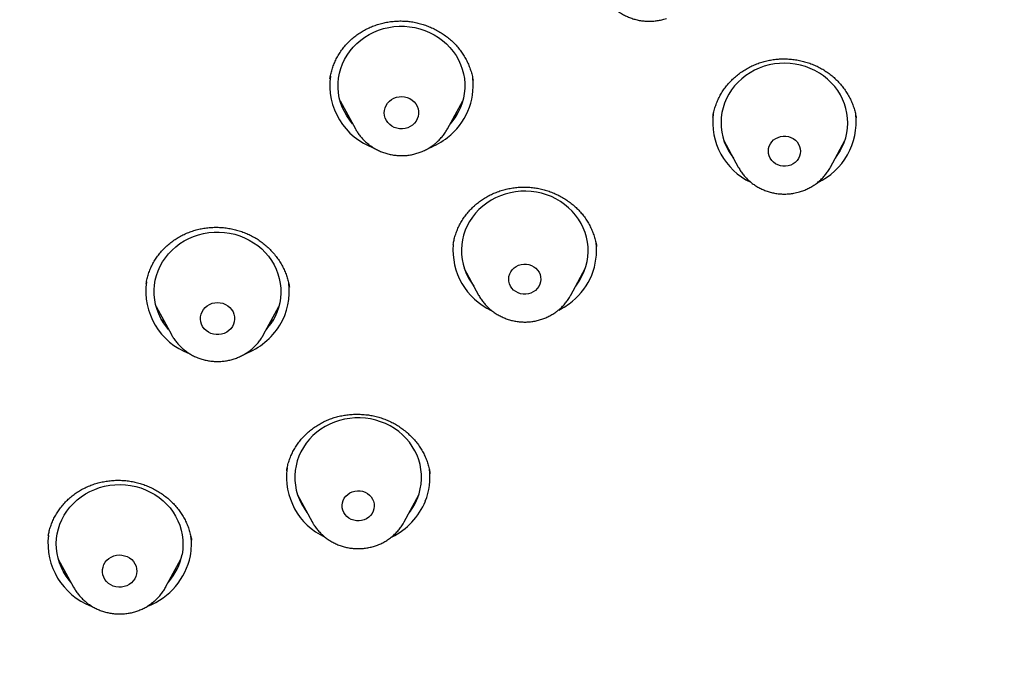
# Model space of a CAD drawing. Header units: millimetres. Extents: x 8 to 789, y 12 to 2370.
# Tile 69 of 85: x 354 to 377, y 2192 to 2208. Entities that reach past the tile are written whole.
import ezdxf

# ---------------------------------------------------------------- set-up
doc = ezdxf.new("R2010")
doc.units = ezdxf.units.MM

msp = doc.modelspace()

# ---------------------------------------------------------------- linework, layer by layer
at = {"color": 7, "linetype": 'Continuous', "lineweight": 30}
for p, q in [((361.347, 2206.38), (361.346, 2206.373)), ((364.735, 2206.328), (364.732, 2206.338)), ((361.584, 2205.854), (361.947, 2205.189)), ((364.125, 2205.189), (364.487, 2205.854)), ((361.793, 2205.47), (361.718, 2205.544)), ((370.668, 2204.915), (371.008, 2204.283)), ((373.192, 2204.283), (373.533, 2204.915)), ((370.829, 2204.616), (370.784, 2204.66)), ((371.012, 2204.276), (371.008, 2204.283)), ((364.262, 2202.453), (364.261, 2202.444)), ((364.522, 2201.884), (364.863, 2201.252)), ((367.047, 2201.252), (367.387, 2201.884)), ((364.681, 2201.591), (364.638, 2201.632)), ((360.384, 2201.437), (360.384, 2201.442)), ((360.385, 2201.44), (360.386, 2201.44)), ((364.866, 2201.247), (364.863, 2201.252)), ((357.231, 2200.979), (357.593, 2200.314)), ((359.772, 2200.314), (360.134, 2200.979)), ((359.997, 2200.658), (359.956, 2200.619)), ((360.321, 2197.095), (360.318, 2197.084)), ((363.713, 2197.027), (363.713, 2197.033)), ((360.58, 2196.517), (360.921, 2195.885)), ((363.104, 2195.885), (363.445, 2196.517)), ((360.735, 2196.229), (360.695, 2196.269)), ((363.104, 2195.885), (363.101, 2195.878)), ((354.68, 2195.547), (354.679, 2195.535)), ((358.068, 2195.45), (358.067, 2195.455)), ((354.915, 2194.999), (355.277, 2194.333)), ((357.456, 2194.333), (357.818, 2194.999)), ((357.456, 2194.333), (357.453, 2194.328))]:
    msp.add_line(p, q, dxfattribs=at)
at = {"color": 7, "linetype": 'Continuous', "lineweight": 30, "flags": 128}
for points in [[(361.88, 2205.31), (361.811, 2205.395), (361.744, 2205.493), (361.685, 2205.596), (361.636, 2205.703), (361.596, 2205.813), (361.566, 2205.926), (361.547, 2206.041), (361.537, 2206.157), (361.537, 2206.274), (361.548, 2206.39), (361.569, 2206.505), (361.6, 2206.617), (361.641, 2206.727), (361.691, 2206.834), (361.751, 2206.936), (361.819, 2207.033), (361.896, 2207.125), (361.98, 2207.21), (362.072, 2207.289), (362.17, 2207.36), (362.274, 2207.423), (362.383, 2207.478), (362.497, 2207.524), (362.614, 2207.562), (362.735, 2207.59), (362.857, 2207.608), (362.981, 2207.618), (363.105, 2207.617), (363.228, 2207.607), (363.35, 2207.587), (363.47, 2207.558), (363.588, 2207.52), (363.701, 2207.472), (363.81, 2207.417), (363.913, 2207.352), (364.011, 2207.28), (364.101, 2207.201), (364.185, 2207.115), (364.261, 2207.023), (364.328, 2206.925), (364.386, 2206.822), (364.436, 2206.715), (364.475, 2206.605), (364.505, 2206.492), (364.525, 2206.377), (364.535, 2206.261), (364.534, 2206.144), (364.523, 2206.028), (364.503, 2205.913), (364.472, 2205.801), (364.431, 2205.691), (364.38, 2205.584), (364.321, 2205.482), (364.253, 2205.385), (364.192, 2205.31)], [(373.306, 2204.495), (373.351, 2204.555), (373.415, 2204.654), (373.47, 2204.759), (373.516, 2204.867), (373.552, 2204.978), (373.578, 2205.092), (373.594, 2205.208), (373.6, 2205.324), (373.596, 2205.441), (373.581, 2205.556), (373.557, 2205.67), (373.522, 2205.782), (373.478, 2205.891), (373.424, 2205.996), (373.361, 2206.097), (373.29, 2206.192), (373.21, 2206.281), (373.123, 2206.364), (373.029, 2206.44), (372.929, 2206.508), (372.822, 2206.569), (372.711, 2206.62), (372.596, 2206.663), (372.478, 2206.697), (372.356, 2206.722), (372.234, 2206.737), (372.11, 2206.743), (371.986, 2206.739), (371.863, 2206.725), (371.741, 2206.702), (371.622, 2206.669), (371.506, 2206.628), (371.395, 2206.577), (371.288, 2206.518), (371.186, 2206.451), (371.091, 2206.376), (371.003, 2206.294), (370.922, 2206.206), (370.85, 2206.112), (370.786, 2206.012), (370.73, 2205.908), (370.685, 2205.799), (370.648, 2205.688), (370.622, 2205.574), (370.606, 2205.458), (370.6, 2205.342), (370.605, 2205.226), (370.619, 2205.11), (370.644, 2204.996), (370.678, 2204.884), (370.723, 2204.775), (370.776, 2204.67), (370.839, 2204.57), (370.894, 2204.495)], [(363.297, 2205.277), (363.244, 2205.241), (363.185, 2205.214), (363.122, 2205.196), (363.058, 2205.188), (362.992, 2205.19), (362.928, 2205.201), (362.867, 2205.222), (362.81, 2205.252), (362.758, 2205.291), (362.714, 2205.336), (362.679, 2205.387), (362.652, 2205.444), (362.636, 2205.503), (362.63, 2205.564), (362.634, 2205.626), (362.649, 2205.685), (362.674, 2205.742), (362.708, 2205.795), (362.751, 2205.841), (362.801, 2205.881), (362.857, 2205.912), (362.918, 2205.935), (362.982, 2205.948), (363.047, 2205.951), (363.112, 2205.944), (363.175, 2205.928), (363.234, 2205.903), (363.289, 2205.868), (363.336, 2205.826), (363.376, 2205.778), (363.407, 2205.724), (363.429, 2205.666), (363.44, 2205.605), (363.441, 2205.544), (363.432, 2205.483), (363.412, 2205.424), (363.382, 2205.37), (363.344, 2205.32), (363.297, 2205.277)], [(372.191, 2204.313), (372.129, 2204.303), (372.066, 2204.304), (372.005, 2204.314), (371.945, 2204.333), (371.89, 2204.362), (371.841, 2204.398), (371.799, 2204.442), (371.765, 2204.491), (371.74, 2204.546), (371.725, 2204.603), (371.72, 2204.662), (371.726, 2204.72), (371.742, 2204.777), (371.767, 2204.831), (371.802, 2204.881), (371.845, 2204.924), (371.894, 2204.96), (371.95, 2204.987), (372.009, 2205.006), (372.071, 2205.015), (372.134, 2205.015), (372.196, 2205.005), (372.255, 2204.985), (372.31, 2204.957), (372.359, 2204.921), (372.402, 2204.877), (372.436, 2204.827), (372.46, 2204.773), (372.475, 2204.716), (372.48, 2204.657), (372.475, 2204.598), (372.459, 2204.541), (372.433, 2204.487), (372.399, 2204.438), (372.356, 2204.395), (372.306, 2204.359), (372.251, 2204.331), (372.191, 2204.313)], [(367.161, 2201.464), (367.195, 2201.509), (367.26, 2201.608), (367.317, 2201.712), (367.364, 2201.819), (367.402, 2201.93), (367.43, 2202.044), (367.447, 2202.159), (367.455, 2202.276), (367.452, 2202.392), (367.439, 2202.508), (367.416, 2202.622), (367.383, 2202.735), (367.34, 2202.844), (367.288, 2202.95), (367.226, 2203.051), (367.156, 2203.147), (367.078, 2203.237), (366.992, 2203.321), (366.899, 2203.398), (366.799, 2203.468), (366.694, 2203.529), (366.584, 2203.582), (366.469, 2203.627), (366.351, 2203.662), (366.23, 2203.688), (366.107, 2203.705), (365.984, 2203.712), (365.86, 2203.709), (365.736, 2203.697), (365.615, 2203.675), (365.495, 2203.644), (365.379, 2203.604), (365.266, 2203.555), (365.159, 2203.497), (365.056, 2203.431), (364.96, 2203.357), (364.871, 2203.277), (364.789, 2203.189), (364.715, 2203.096), (364.65, 2202.997), (364.593, 2202.893), (364.546, 2202.785), (364.508, 2202.674), (364.48, 2202.561), (364.463, 2202.446), (364.455, 2202.329), (364.458, 2202.213), (364.471, 2202.097), (364.494, 2201.983), (364.527, 2201.87), (364.57, 2201.761), (364.622, 2201.655), (364.684, 2201.554), (364.749, 2201.464)], [(357.527, 2200.435), (357.474, 2200.499), (357.405, 2200.596), (357.344, 2200.698), (357.293, 2200.804), (357.251, 2200.913), (357.219, 2201.026), (357.197, 2201.14), (357.185, 2201.256), (357.183, 2201.373), (357.192, 2201.489), (357.211, 2201.604), (357.239, 2201.718), (357.278, 2201.828), (357.326, 2201.936), (357.384, 2202.039), (357.45, 2202.137), (357.525, 2202.23), (357.608, 2202.317), (357.698, 2202.397), (357.794, 2202.47), (357.897, 2202.535), (358.005, 2202.592), (358.118, 2202.64), (358.235, 2202.679), (358.355, 2202.709), (358.477, 2202.73), (358.6, 2202.741), (358.724, 2202.743), (358.848, 2202.735), (358.97, 2202.717), (359.091, 2202.69), (359.209, 2202.654), (359.323, 2202.609), (359.433, 2202.555), (359.537, 2202.492), (359.636, 2202.422), (359.729, 2202.344), (359.814, 2202.26), (359.891, 2202.169), (359.961, 2202.072), (360.021, 2201.97), (360.072, 2201.864), (360.114, 2201.755), (360.146, 2201.642), (360.169, 2201.528), (360.18, 2201.412), (360.182, 2201.295), (360.174, 2201.179), (360.155, 2201.064), (360.126, 2200.95), (360.088, 2200.84), (360.039, 2200.732), (359.982, 2200.629), (359.982, 2200.629)], [(366.207, 2201.361), (366.157, 2201.326), (366.101, 2201.299), (366.041, 2201.281), (365.979, 2201.272), (365.916, 2201.273), (365.855, 2201.284), (365.796, 2201.304), (365.741, 2201.333), (365.692, 2201.371), (365.651, 2201.415), (365.617, 2201.465), (365.593, 2201.519), (365.579, 2201.577), (365.575, 2201.635), (365.581, 2201.694), (365.598, 2201.751), (365.624, 2201.805), (365.66, 2201.853), (365.703, 2201.896), (365.753, 2201.931), (365.809, 2201.958), (365.869, 2201.976), (365.931, 2201.985), (365.994, 2201.984), (366.055, 2201.973), (366.114, 2201.953), (366.169, 2201.924), (366.218, 2201.887), (366.259, 2201.843), (366.293, 2201.793), (366.317, 2201.738), (366.331, 2201.681), (366.335, 2201.622), (366.329, 2201.563), (366.312, 2201.506), (366.286, 2201.453), (366.25, 2201.404), (366.207, 2201.361)], [(359.035, 2200.504), (358.997, 2200.453), (358.952, 2200.409), (358.9, 2200.372), (358.842, 2200.343), (358.78, 2200.324), (358.715, 2200.314), (358.65, 2200.314), (358.586, 2200.324), (358.524, 2200.343), (358.466, 2200.372), (358.413, 2200.409), (358.368, 2200.453), (358.331, 2200.504), (358.303, 2200.559), (358.285, 2200.618), (358.277, 2200.679), (358.279, 2200.74), (358.293, 2200.801), (358.316, 2200.858), (358.348, 2200.911), (358.39, 2200.959), (358.439, 2201), (358.494, 2201.032), (358.554, 2201.057), (358.618, 2201.071), (358.683, 2201.076), (358.748, 2201.071), (358.811, 2201.057), (358.872, 2201.032), (358.927, 2201), (358.976, 2200.959), (359.017, 2200.911), (359.05, 2200.858), (359.073, 2200.801), (359.086, 2200.74), (359.089, 2200.679), (359.081, 2200.618), (359.063, 2200.559), (359.035, 2200.504)], [(359.772, 2200.314), (359.743, 2200.262), (359.738, 2200.255)], [(363.415, 2196.435), (363.454, 2196.546), (363.483, 2196.659), (363.503, 2196.774), (363.512, 2196.89), (363.511, 2197.007), (363.499, 2197.123), (363.478, 2197.238), (363.446, 2197.35), (363.405, 2197.46), (363.354, 2197.566), (363.294, 2197.668), (363.225, 2197.765), (363.148, 2197.856), (363.063, 2197.941), (362.971, 2198.019), (362.872, 2198.09), (362.768, 2198.153), (362.658, 2198.207), (362.544, 2198.253), (362.427, 2198.29), (362.306, 2198.317), (362.184, 2198.336), (362.06, 2198.344), (361.936, 2198.343), (361.813, 2198.332), (361.691, 2198.312), (361.571, 2198.282), (361.454, 2198.243), (361.341, 2198.196), (361.232, 2198.139), (361.129, 2198.075), (361.032, 2198.002), (360.942, 2197.922), (360.859, 2197.836), (360.783, 2197.743), (360.717, 2197.645), (360.659, 2197.542), (360.61, 2197.435), (360.571, 2197.325), (360.542, 2197.211), (360.522, 2197.096), (360.513, 2196.98), (360.514, 2196.864), (360.526, 2196.748), (360.547, 2196.633), (360.579, 2196.52), (360.62, 2196.41), (360.671, 2196.304), (360.731, 2196.202), (360.8, 2196.105), (360.806, 2196.097)], [(355.211, 2194.455), (355.174, 2194.498), (355.103, 2194.594), (355.041, 2194.694), (354.987, 2194.8), (354.943, 2194.908), (354.909, 2195.02), (354.885, 2195.135), (354.871, 2195.25), (354.867, 2195.367), (354.873, 2195.483), (354.889, 2195.599), (354.916, 2195.712), (354.952, 2195.824), (354.998, 2195.932), (355.054, 2196.036), (355.118, 2196.136), (355.191, 2196.23), (355.272, 2196.318), (355.361, 2196.4), (355.456, 2196.474), (355.558, 2196.541), (355.665, 2196.6), (355.777, 2196.65), (355.892, 2196.691), (356.012, 2196.723), (356.133, 2196.746), (356.256, 2196.76), (356.38, 2196.763), (356.504, 2196.757), (356.627, 2196.742), (356.748, 2196.717), (356.867, 2196.683), (356.982, 2196.639), (357.092, 2196.587), (357.198, 2196.527), (357.299, 2196.458), (357.393, 2196.382), (357.479, 2196.299), (357.559, 2196.209), (357.63, 2196.114), (357.692, 2196.013), (357.746, 2195.908), (357.79, 2195.799), (357.824, 2195.687), (357.848, 2195.573), (357.862, 2195.457), (357.866, 2195.341), (357.86, 2195.225), (357.844, 2195.109)], [(362.368, 2196.135), (362.341, 2196.082), (362.305, 2196.033), (362.261, 2195.991), (362.21, 2195.956), (362.154, 2195.93), (362.094, 2195.913), (362.032, 2195.905), (361.969, 2195.907), (361.908, 2195.918), (361.849, 2195.939), (361.795, 2195.969), (361.746, 2196.007), (361.705, 2196.051), (361.673, 2196.102), (361.649, 2196.156), (361.636, 2196.214), (361.633, 2196.273), (361.64, 2196.331), (361.657, 2196.388), (361.684, 2196.441), (361.72, 2196.49), (361.764, 2196.532), (361.815, 2196.566), (361.871, 2196.593), (361.931, 2196.61), (361.993, 2196.618), (362.056, 2196.616), (362.117, 2196.605), (362.176, 2196.584), (362.23, 2196.554), (362.279, 2196.516), (362.32, 2196.472), (362.352, 2196.421), (362.376, 2196.367), (362.389, 2196.309), (362.392, 2196.25), (362.385, 2196.192), (362.368, 2196.135)], [(356.767, 2194.648), (356.75, 2194.589), (356.724, 2194.532), (356.688, 2194.481), (356.644, 2194.435), (356.593, 2194.397), (356.536, 2194.367), (356.474, 2194.346), (356.41, 2194.335), (356.345, 2194.333), (356.28, 2194.341), (356.217, 2194.359), (356.159, 2194.386), (356.105, 2194.422), (356.059, 2194.465), (356.02, 2194.515), (355.991, 2194.569), (355.971, 2194.628), (355.961, 2194.689), (355.962, 2194.75), (355.973, 2194.811), (355.995, 2194.869), (356.026, 2194.923), (356.066, 2194.971), (356.114, 2195.013), (356.168, 2195.047), (356.228, 2195.073), (356.291, 2195.089), (356.356, 2195.096), (356.421, 2195.093), (356.485, 2195.08), (356.546, 2195.057), (356.602, 2195.026), (356.652, 2194.986), (356.695, 2194.94), (356.729, 2194.887), (356.754, 2194.83), (356.768, 2194.771), (356.773, 2194.709), (356.767, 2194.648)]]:
    msp.add_lwpolyline(points, dxfattribs=at)
at = {"color": 7, "linetype": 'Continuous', "lineweight": 30}
for centre, radius, start, end in [((362.924, 2206.224), 1.585, 172.1862, 250.3809), ((363.182, 2206.216), 1.552, 307.5563, 6.3773), ((371.976, 2205.345), 1.573, 172.5617, 244.6814), ((372.221, 2205.346), 1.577, 294.6913, 6.6118), ((363.063, 2206.34), 1.724, 291.1711, 308.1826), ((365.837, 2202.318), 1.581, 175.2811, 244.7558), ((366.106, 2202.308), 1.548, 309.1103, 6.7847), ((358.572, 2201.35), 1.586, 172.2384, 249.2956), ((358.864, 2201.335), 1.518, 328.2268, 7.7929), ((365.99, 2202.422), 1.71, 296.6904, 309.7189), ((358.735, 2201.422), 1.674, 291.3224, 328.0272), ((358.777, 2201.371), 1.415, 318.6246, 328.3973), ((361.891, 2196.948), 1.576, 172.4583, 244.9643), ((362.203, 2196.935), 1.509, 337.9494, 7.5069), ((362.09, 2196.994), 1.636, 296.2528, 337.5431), ((362.129, 2196.956), 1.388, 321.7572, 337.951), ((356.255, 2195.37), 1.585, 173.1864, 249.2399), ((356.564, 2195.354), 1.503, 349.3623, 7.3278), ((356.451, 2195.398), 1.622, 291.1758, 348.5532), ((356.49, 2195.369), 1.378, 318.4887, 349.1397)]:
    msp.add_arc(centre, radius, start, end, dxfattribs=at)
for points, knots in [([(422.748, 2204.039), (422.747, 2204.067), (422.744, 2204.117), (422.738, 2204.196), (422.733, 2204.272), (422.729, 2204.341), (422.724, 2204.416), (422.716, 2204.536), (422.705, 2204.703), (422.689, 2204.922), (422.669, 2205.176), (422.643, 2205.474), (422.611, 2205.817), (422.569, 2206.229), (422.515, 2206.705), (422.447, 2207.248), (422.368, 2207.816), (422.277, 2208.409), (422.173, 2209.027), (422.055, 2209.67), (421.922, 2210.337), (421.791, 2210.937), (421.669, 2211.468), (421.558, 2211.922), (421.443, 2212.374), (421.327, 2212.809), (421.217, 2213.208), (421.113, 2213.569), (421.017, 2213.894), (420.927, 2214.19), (420.843, 2214.457), (420.767, 2214.696), (420.699, 2214.906), (420.639, 2215.087), (420.589, 2215.236), (420.549, 2215.355), (420.518, 2215.446), (420.493, 2215.519), (420.469, 2215.587), (420.442, 2215.667), (420.405, 2215.772), (420.356, 2215.911), (420.294, 2216.085), (420.22, 2216.288), (420.139, 2216.507), (420.053, 2216.737), (419.961, 2216.977), (419.864, 2217.228), (419.76, 2217.489), (419.628, 2217.816), (419.463, 2218.213), (419.26, 2218.685), (419.04, 2219.181), (418.817, 2219.667), (418.593, 2220.14), (418.37, 2220.596), (418.136, 2221.06), (417.897, 2221.521), (417.658, 2221.968), (417.422, 2222.398), (417.162, 2222.86), (416.879, 2223.347), (416.575, 2223.856), (416.28, 2224.334), (416.006, 2224.767), (415.752, 2225.157), (415.52, 2225.508), (415.298, 2225.835), (415.088, 2226.14), (414.887, 2226.428), (414.685, 2226.711), (414.474, 2227.002), (414.237, 2227.324), (413.971, 2227.677), (413.674, 2228.064), (413.356, 2228.469), (413.015, 2228.892), (412.654, 2229.329), (412.272, 2229.78), (411.869, 2230.243), (411.441, 2230.721), (410.958, 2231.245), (410.423, 2231.806), (409.846, 2232.391), (409.267, 2232.957), (408.691, 2233.499), (408.12, 2234.019), (407.518, 2234.549), (406.887, 2235.085), (406.227, 2235.624), (405.579, 2236.135), (405.055, 2236.533), (404.657, 2236.829), (404.386, 2237.027), (404.129, 2237.211), (403.892, 2237.38), (403.674, 2237.532), (403.478, 2237.668), (403.307, 2237.785), (403.163, 2237.883), (403.042, 2237.965), (402.947, 2238.029), (402.873, 2238.078), (402.806, 2238.123), (402.721, 2238.179), (402.607, 2238.255), (402.469, 2238.345), (402.31, 2238.448), (402.134, 2238.562), (401.941, 2238.684), (401.74, 2238.811), (401.535, 2238.939), (401.326, 2239.068), (400.991, 2239.272), (400.521, 2239.552), (399.907, 2239.907), (399.262, 2240.266), (398.587, 2240.628), (397.88, 2240.993), (397.158, 2241.35), (396.425, 2241.698), (395.694, 2242.03), (394.962, 2242.348), (394.232, 2242.65), (393.424, 2242.97), (392.536, 2243.302), (391.571, 2243.641), (390.614, 2243.954), (389.667, 2244.242), (388.731, 2244.507), (387.752, 2244.764), (386.727, 2245.011), (385.649, 2245.245), (384.568, 2245.455), (383.412, 2245.653), (382.183, 2245.833), (380.88, 2245.99), (379.572, 2246.113), (378.261, 2246.201), (376.949, 2246.255), (375.655, 2246.274), (374.381, 2246.259), (373.128, 2246.213), (371.876, 2246.136), (370.627, 2246.027), (369.381, 2245.887), (368.137, 2245.716), (366.893, 2245.513), (365.737, 2245.295), (364.67, 2245.068), (363.69, 2244.839), (362.711, 2244.589), (361.733, 2244.318), (360.756, 2244.026), (359.781, 2243.712), (358.803, 2243.374), (357.837, 2243.017), (356.88, 2242.641), (355.934, 2242.245), (354.982, 2241.822), (354.026, 2241.373), (353.067, 2240.896), (352.288, 2240.488), (351.688, 2240.16), (351.265, 2239.923), (350.851, 2239.686), (350.458, 2239.456), (350.096, 2239.24), (349.773, 2239.043), (349.487, 2238.866), (349.237, 2238.708), (349.015, 2238.567), (348.821, 2238.442), (348.664, 2238.34), (348.541, 2238.259), (348.445, 2238.196), (348.357, 2238.138), (348.265, 2238.077), (348.16, 2238.006), (348.039, 2237.925), (347.904, 2237.834), (347.723, 2237.71), (347.493, 2237.551), (347.211, 2237.353), (346.905, 2237.135), (346.575, 2236.896), (346.223, 2236.636), (345.848, 2236.353), (345.452, 2236.048), (345.027, 2235.714), (344.575, 2235.348), (344.1, 2234.954), (343.521, 2234.461), (342.86, 2233.877), (342.135, 2233.207), (341.448, 2232.544), (340.798, 2231.891), (340.184, 2231.248), (339.615, 2230.63), (339.089, 2230.036), (338.601, 2229.467), (338.133, 2228.902), (337.675, 2228.333), (337.179, 2227.694), (336.646, 2226.979), (336.078, 2226.183), (335.517, 2225.359), (334.965, 2224.506), (334.427, 2223.632), (333.906, 2222.739), (333.405, 2221.831), (332.921, 2220.903), (332.488, 2220.021), (332.101, 2219.188), (331.813, 2218.532), (331.587, 2217.995), (331.422, 2217.593), (331.275, 2217.224), (331.149, 2216.899), (331.042, 2216.615), (330.947, 2216.36), (330.864, 2216.133), (330.793, 2215.934), (330.735, 2215.772), (330.692, 2215.646), (330.659, 2215.552), (330.627, 2215.46), (330.589, 2215.347), (330.538, 2215.197), (330.475, 2215.008), (330.4, 2214.778), (330.315, 2214.513), (330.224, 2214.222), (330.13, 2213.915), (330.035, 2213.594), (329.923, 2213.205), (329.794, 2212.742), (329.652, 2212.199), (329.509, 2211.625), (329.367, 2211.02), (329.246, 2210.461), (329.142, 2209.954), (329.055, 2209.507), (328.972, 2209.047), (328.893, 2208.585), (328.821, 2208.135), (328.755, 2207.688), (328.694, 2207.25), (328.64, 2206.822), (328.593, 2206.425), (328.554, 2206.06), (328.52, 2205.725), (328.493, 2205.421), (328.469, 2205.149), (328.451, 2204.908), (328.436, 2204.711), (328.425, 2204.551), (328.415, 2204.398), (328.403, 2204.226), (328.396, 2204.104), (328.392, 2204.039)], [0, 0, 0, 0, 0.0007043, 0.0012781, 0.0017578, 0.0022685, 0.0028166, 0.0034052, 0.0049525, 0.0065238, 0.0082743, 0.0105916, 0.0131624, 0.0159041, 0.0197462, 0.0237832, 0.0280152, 0.0324422, 0.037064, 0.0418808, 0.0468924, 0.0520988, 0.0554712, 0.0589205, 0.0624287, 0.0657648, 0.0688585, 0.0715685, 0.0740605, 0.0763345, 0.0783904, 0.0802283, 0.0818483, 0.0832502, 0.0844342, 0.0853116, 0.0860133, 0.0865578, 0.0870132, 0.0876044, 0.0884173, 0.0894516, 0.0908642, 0.0924875, 0.0942004, 0.0959998, 0.0978858, 0.0998584, 0.1019176, 0.1040633, 0.1076101, 0.1113707, 0.115345, 0.1195331, 0.1231025, 0.1268137, 0.1306638, 0.1344865, 0.1381862, 0.1417629, 0.1452165, 0.1497643, 0.1540794, 0.1581619, 0.1620117, 0.1652524, 0.1683077, 0.1711776, 0.173862, 0.1763609, 0.1788137, 0.1814174, 0.1841733, 0.1875018, 0.1910283, 0.1947528, 0.1986751, 0.2027953, 0.2070345, 0.2114645, 0.2160853, 0.2208967, 0.2268617, 0.2328075, 0.2386157, 0.2442864, 0.2498196, 0.2552154, 0.2614955, 0.2675788, 0.2734652, 0.2791547, 0.2816452, 0.2840715, 0.2863261, 0.2883966, 0.2902831, 0.2919854, 0.2935037, 0.2946812, 0.2957177, 0.296597, 0.2971345, 0.2976062, 0.2983278, 0.2992993, 0.3005205, 0.3018301, 0.3033411, 0.3049967, 0.3066835, 0.3083981, 0.3101407, 0.3119111, 0.3167405, 0.321766, 0.3269876, 0.3324052, 0.3380188, 0.3438284, 0.3494844, 0.3551741, 0.3607968, 0.3663526, 0.3718417, 0.3791452, 0.3863273, 0.393388, 0.4003273, 0.4071453, 0.413842, 0.4215851, 0.4292841, 0.436983, 0.4446818, 0.4538466, 0.463011, 0.4721749, 0.4813383, 0.4905014, 0.4996642, 0.5084105, 0.517157, 0.5259039, 0.5346511, 0.5433989, 0.552152, 0.5609535, 0.5698134, 0.5768156, 0.5838537, 0.5909276, 0.5980373, 0.6051828, 0.6123642, 0.6196022, 0.6269605, 0.6340687, 0.6412897, 0.6486236, 0.6560705, 0.6636304, 0.6713034, 0.6747154, 0.6781493, 0.6815916, 0.6848403, 0.6878279, 0.6905543, 0.6928857, 0.6949848, 0.6968517, 0.6984863, 0.6998887, 0.7008383, 0.7016411, 0.7023204, 0.7030883, 0.7039922, 0.7050247, 0.7061857, 0.7074745, 0.7097021, 0.7121529, 0.7148268, 0.717724, 0.7208443, 0.7241878, 0.7277545, 0.7315445, 0.7357543, 0.7402091, 0.7447646, 0.7520688, 0.7591445, 0.7659918, 0.7726108, 0.7790014, 0.7851637, 0.7907647, 0.7961625, 0.801383, 0.8066438, 0.8119944, 0.8189341, 0.8260193, 0.8332499, 0.8406259, 0.8481471, 0.8556425, 0.8632078, 0.8708428, 0.8785476, 0.8847482, 0.8909933, 0.8942825, 0.8975429, 0.9005536, 0.903003, 0.9052272, 0.907226, 0.9089996, 0.9105478, 0.9118708, 0.912795, 0.9134703, 0.914074, 0.9149312, 0.916107, 0.9175669, 0.9193109, 0.9214421, 0.9236905, 0.926046, 0.9285085, 0.9310781, 0.9349838, 0.9391134, 0.9434669, 0.9480444, 0.9528458, 0.9561108, 0.9594719, 0.9629289, 0.9664499, 0.9698279, 0.9730256, 0.9764407, 0.979623, 0.9825726, 0.9852896, 0.9877738, 0.9900253, 0.9920441, 0.9938302, 0.9953837, 0.9963976, 0.9974343, 0.998626, 1, 1, 1, 1]), ([(372.391, 2150.436), (371.188, 2150.543), (368.783, 2150.756), (365.225, 2151.419), (361.733, 2152.33), (358.358, 2153.498), (355.12, 2154.901), (352.034, 2156.525), (349.093, 2158.371), (346.315, 2160.429), (343.718, 2162.685), (341.317, 2165.126), (339.127, 2167.736), (337.162, 2170.499), (335.434, 2173.399), (333.953, 2176.418), (332.729, 2179.536), (331.769, 2182.735), (331.079, 2185.995), (330.663, 2189.295), (330.524, 2192.617), (330.663, 2195.938), (331.079, 2199.238), (331.769, 2202.498), (332.729, 2205.697), (333.953, 2208.815), (335.434, 2211.834), (337.162, 2214.734), (339.127, 2217.497), (341.317, 2220.108), (343.718, 2222.548), (346.315, 2224.804), (349.093, 2226.862), (352.034, 2228.709), (355.12, 2230.333), (358.332, 2231.724), (361.65, 2232.874), (365.054, 2233.777), (368.523, 2234.425), (372.036, 2234.816), (375.57, 2234.946), (379.105, 2234.816), (382.617, 2234.425), (386.086, 2233.777), (389.49, 2232.874), (392.809, 2231.724), (396.021, 2230.333), (399.107, 2228.709), (402.048, 2226.862), (404.825, 2224.804), (407.423, 2222.548), (409.824, 2220.108), (412.013, 2217.497), (413.979, 2214.734), (415.707, 2211.834), (417.188, 2208.815), (418.412, 2205.697), (419.372, 2202.498), (420.062, 2199.238), (420.478, 2195.938), (420.617, 2192.617), (420.478, 2189.295), (420.062, 2185.995), (419.372, 2182.735), (418.412, 2179.536), (417.188, 2176.418), (415.707, 2173.399), (413.979, 2170.499), (412.013, 2167.736), (409.824, 2165.126), (407.423, 2162.685), (404.825, 2160.429), (402.048, 2158.371), (399.107, 2156.525), (396.021, 2154.901), (392.782, 2153.498), (389.407, 2152.33), (385.915, 2151.419), (382.357, 2150.756), (379.952, 2150.543), (378.75, 2150.436)], [0, 0, 0, 0, 0.013106, 0.026212, 0.039318, 0.052424, 0.065212, 0.078, 0.090788, 0.103576, 0.116364, 0.129151, 0.141939, 0.154727, 0.167515, 0.180303, 0.193091, 0.205879, 0.218667, 0.231454, 0.244242, 0.25703, 0.269818, 0.282606, 0.295394, 0.308182, 0.32097, 0.333758, 0.346545, 0.359333, 0.372121, 0.384909, 0.397697, 0.410485, 0.423273, 0.436061, 0.448848, 0.461636, 0.474424, 0.487212, 0.5, 0.512788, 0.525576, 0.538364, 0.551152, 0.563939, 0.576727, 0.589515, 0.602303, 0.615091, 0.627879, 0.640667, 0.653455, 0.666242, 0.67903, 0.691818, 0.704606, 0.717394, 0.730182, 0.74297, 0.755758, 0.768546, 0.781333, 0.794121, 0.806909, 0.819697, 0.832485, 0.845273, 0.858061, 0.870849, 0.883636, 0.896424, 0.909212, 0.922, 0.934788, 0.947576, 0.960682, 0.973788, 0.986894, 1, 1, 1, 1]), ([(367.814, 2208.367), (367.827, 2208.343), (367.858, 2208.29), (367.914, 2208.212), (367.981, 2208.132), (368.055, 2208.058), (368.136, 2207.991), (368.222, 2207.931), (368.314, 2207.878), (368.41, 2207.833), (368.51, 2207.796), (368.613, 2207.767), (368.718, 2207.748), (368.824, 2207.737), (368.932, 2207.735), (369.039, 2207.742), (369.145, 2207.758), (369.236, 2207.78), (369.291, 2207.797), (369.312, 2207.804)], [0, 0, 0, 0, 0.047006, 0.107272, 0.16764, 0.228121, 0.288721, 0.349444, 0.410286, 0.471245, 0.532312, 0.593477, 0.654729, 0.716056, 0.777442, 0.838873, 0.900329, 0.961793, 1, 1, 1, 1]), ([(361.345, 2206.374), (361.347, 2206.39), (361.354, 2206.445), (361.377, 2206.537), (361.411, 2206.651), (361.455, 2206.762), (361.508, 2206.87), (361.568, 2206.974), (361.637, 2207.074), (361.713, 2207.168), (361.796, 2207.257), (361.886, 2207.338), (361.981, 2207.413), (362.081, 2207.48), (362.187, 2207.541), (362.297, 2207.594), (362.413, 2207.64), (362.532, 2207.677), (362.654, 2207.707), (362.778, 2207.728), (362.903, 2207.74), (363.028, 2207.744), (363.153, 2207.739), (363.276, 2207.725), (363.398, 2207.702), (363.518, 2207.671), (363.636, 2207.632), (363.752, 2207.584), (363.865, 2207.529), (363.974, 2207.466), (364.077, 2207.395), (364.175, 2207.319), (364.266, 2207.236), (364.349, 2207.148), (364.425, 2207.055), (364.493, 2206.957), (364.555, 2206.854), (364.609, 2206.746), (364.655, 2206.633), (364.693, 2206.517), (364.718, 2206.418), (364.728, 2206.358), (364.731, 2206.338)], [0, 0, 0, 0, 0.01069, 0.036278, 0.062041, 0.087948, 0.113955, 0.140011, 0.16605, 0.192012, 0.217848, 0.243524, 0.269009, 0.2943, 0.319683, 0.345234, 0.37092, 0.396699, 0.422522, 0.448322, 0.474047, 0.499654, 0.525117, 0.550379, 0.575485, 0.600758, 0.626264, 0.65196, 0.677787, 0.703677, 0.729546, 0.75531, 0.780905, 0.806285, 0.831432, 0.856561, 0.882103, 0.907969, 0.934075, 0.960324, 0.986611, 1, 1, 1, 1]), ([(371.685, 2206.8), (371.705, 2206.804), (371.764, 2206.817), (371.865, 2206.833), (371.988, 2206.844), (372.113, 2206.847), (372.238, 2206.841), (372.364, 2206.826), (372.488, 2206.803), (372.61, 2206.771), (372.729, 2206.732), (372.844, 2206.684), (372.954, 2206.629), (373.059, 2206.567), (373.158, 2206.498), (373.253, 2206.422), (373.342, 2206.338), (373.426, 2206.248), (373.503, 2206.152), (373.573, 2206.051), (373.635, 2205.945), (373.688, 2205.837), (373.732, 2205.726), (373.767, 2205.614), (373.789, 2205.522), (373.796, 2205.467), (373.798, 2205.451)], [0, 0, 0, 0, 0.020892, 0.063619, 0.106616, 0.149982, 0.193658, 0.23756, 0.281584, 0.325601, 0.369469, 0.413082, 0.456357, 0.499214, 0.541931, 0.585137, 0.62893, 0.67318, 0.717729, 0.762405, 0.806993, 0.851301, 0.895187, 0.938543, 0.981562, 1, 1, 1, 1]), ([(370.406, 2205.463), (370.409, 2205.487), (370.419, 2205.551), (370.445, 2205.653), (370.482, 2205.768), (370.528, 2205.88), (370.581, 2205.986), (370.643, 2206.087), (370.712, 2206.184), (370.789, 2206.276), (370.874, 2206.363), (370.965, 2206.444), (371.063, 2206.52), (371.167, 2206.589), (371.276, 2206.65), (371.389, 2206.704), (371.505, 2206.749), (371.605, 2206.78), (371.665, 2206.795), (371.685, 2206.8)], [0, 0, 0, 0, 0.038384, 0.101842, 0.164997, 0.227613, 0.289493, 0.350558, 0.411246, 0.472459, 0.534199, 0.596355, 0.658786, 0.721335, 0.783799, 0.846009, 0.90784, 0.969202, 1, 1, 1, 1]), ([(361.79, 2205.476), (361.783, 2205.482), (361.757, 2205.504), (361.733, 2205.529), (361.716, 2205.547)], [0, 0, 0, 0, 0.273388, 1, 1, 1, 1]), ([(364.346, 2205.529), (364.344, 2205.526), (364.321, 2205.501), (364.295, 2205.479), (364.272, 2205.459)], [0, 0, 0, 0, 0.116085, 1, 1, 1, 1]), ([(361.949, 2205.187), (361.961, 2205.164), (361.99, 2205.111), (362.046, 2205.034), (362.112, 2204.954), (362.186, 2204.88), (362.267, 2204.812), (362.353, 2204.752), (362.444, 2204.698), (362.54, 2204.653), (362.64, 2204.616), (362.743, 2204.587), (362.848, 2204.566), (362.954, 2204.555), (363.061, 2204.553), (363.169, 2204.559), (363.275, 2204.575), (363.379, 2204.6), (363.481, 2204.633), (363.58, 2204.674), (363.674, 2204.724), (363.752, 2204.774), (363.798, 2204.809), (363.815, 2204.822)], [0, 0, 0, 0, 0.036315, 0.084798, 0.133362, 0.182017, 0.230768, 0.279617, 0.328563, 0.377602, 0.426728, 0.475935, 0.525212, 0.574548, 0.623934, 0.673357, 0.7228, 0.77225, 0.821692, 0.871112, 0.920494, 0.969825, 1, 1, 1, 1]), ([(363.815, 2204.822), (363.833, 2204.837), (363.879, 2204.874), (363.946, 2204.94), (364.015, 2205.02), (364.076, 2205.103), (364.109, 2205.161), (364.125, 2205.189)], [0, 0, 0, 0, 0.146661, 0.364077, 0.581274, 0.798029, 1, 1, 1, 1]), ([(373.418, 2204.661), (373.405, 2204.647), (373.389, 2204.629), (373.372, 2204.614), (373.369, 2204.611)], [0, 0, 0, 0, 0.811967, 1, 1, 1, 1]), ([(371.013, 2204.277), (371.023, 2204.259), (371.049, 2204.21), (371.1, 2204.137), (371.166, 2204.056), (371.239, 2203.981), (371.318, 2203.912), (371.403, 2203.851), (371.494, 2203.796), (371.589, 2203.749), (371.688, 2203.711), (371.791, 2203.681), (371.895, 2203.659), (372.002, 2203.646), (372.109, 2203.643), (372.216, 2203.648), (372.309, 2203.66), (372.366, 2203.672), (372.388, 2203.677)], [0, 0, 0, 0, 0.038326, 0.103324, 0.16843, 0.233655, 0.299009, 0.364493, 0.430108, 0.495849, 0.561709, 0.627678, 0.693743, 0.759891, 0.826107, 0.892375, 0.958674, 1, 1, 1, 1]), ([(372.388, 2203.677), (372.411, 2203.683), (372.468, 2203.697), (372.558, 2203.728), (372.656, 2203.77), (372.75, 2203.821), (372.839, 2203.88), (372.922, 2203.946), (372.999, 2204.018), (373.069, 2204.097), (373.131, 2204.181), (373.173, 2204.245), (373.191, 2204.281), (373.193, 2204.287)], [0, 0, 0, 0, 0.067628, 0.169753, 0.271879, 0.373924, 0.475859, 0.577654, 0.679283, 0.780725, 0.881961, 0.982983, 1, 1, 1, 1]), ([(364.812, 2203.41), (364.827, 2203.422), (364.873, 2203.459), (364.954, 2203.517), (365.057, 2203.58), (365.166, 2203.637), (365.279, 2203.686), (365.397, 2203.727), (365.518, 2203.761), (365.642, 2203.786), (365.766, 2203.803), (365.891, 2203.81), (366.016, 2203.809), (366.139, 2203.8), (366.261, 2203.782), (366.382, 2203.755), (366.501, 2203.72), (366.62, 2203.676), (366.735, 2203.624), (366.846, 2203.565), (366.953, 2203.498), (367.053, 2203.425), (367.147, 2203.346), (367.233, 2203.262), (367.312, 2203.172), (367.384, 2203.077), (367.449, 2202.977), (367.507, 2202.871), (367.557, 2202.761), (367.599, 2202.647), (367.632, 2202.531), (367.65, 2202.448), (367.656, 2202.404), (367.656, 2202.4)], [0, 0, 0, 0, 0.016108, 0.049306, 0.082696, 0.116346, 0.150213, 0.184236, 0.218335, 0.252408, 0.28635, 0.320079, 0.353528, 0.386633, 0.419561, 0.452813, 0.486501, 0.520529, 0.554777, 0.589112, 0.623365, 0.65739, 0.691076, 0.724341, 0.757305, 0.790611, 0.82434, 0.858399, 0.892707, 0.927173, 0.961699, 0.996166, 1, 1, 1, 1]), ([(364.261, 2202.453), (364.267, 2202.486), (364.28, 2202.557), (364.31, 2202.666), (364.35, 2202.779), (364.399, 2202.888), (364.457, 2202.995), (364.523, 2203.097), (364.596, 2203.193), (364.676, 2203.284), (364.749, 2203.356), (364.796, 2203.396), (364.812, 2203.41)], [0, 0, 0, 0, 0.090562, 0.196606, 0.303428, 0.410767, 0.518338, 0.62578, 0.732787, 0.839132, 0.944648, 1, 1, 1, 1]), ([(356.995, 2201.514), (356.998, 2201.537), (357.008, 2201.599), (357.033, 2201.698), (357.07, 2201.811), (357.115, 2201.921), (357.169, 2202.026), (357.231, 2202.126), (357.3, 2202.222), (357.377, 2202.312), (357.462, 2202.398), (357.553, 2202.477), (357.651, 2202.551), (357.754, 2202.617), (357.862, 2202.676), (357.975, 2202.727), (358.091, 2202.77), (358.209, 2202.805), (358.33, 2202.831), (358.451, 2202.848), (358.575, 2202.857), (358.7, 2202.858), (358.825, 2202.85), (358.951, 2202.833), (359.075, 2202.808), (359.197, 2202.775), (359.316, 2202.734), (359.43, 2202.684), (359.54, 2202.628), (359.644, 2202.565), (359.744, 2202.494), (359.838, 2202.417), (359.927, 2202.332), (360.011, 2202.241), (360.088, 2202.144), (360.158, 2202.042), (360.219, 2201.937), (360.272, 2201.829), (360.316, 2201.718), (360.351, 2201.606), (360.373, 2201.513), (360.381, 2201.456), (360.383, 2201.438)], [0, 0, 0, 0, 0.015083, 0.041147, 0.067154, 0.093055, 0.118809, 0.144383, 0.169772, 0.19525, 0.220887, 0.24665, 0.272494, 0.29837, 0.324207, 0.349957, 0.375577, 0.401042, 0.426288, 0.451357, 0.476579, 0.50202, 0.527637, 0.553375, 0.579166, 0.604921, 0.630559, 0.656018, 0.681249, 0.706234, 0.731186, 0.75653, 0.782191, 0.808088, 0.834125, 0.860198, 0.886172, 0.911951, 0.93746, 0.962661, 0.987828, 1, 1, 1, 1]), ([(367.269, 2201.625), (367.255, 2201.61), (367.24, 2201.593), (367.223, 2201.578), (367.222, 2201.577)], [0, 0, 0, 0, 0.927215, 1, 1, 1, 1]), ([(364.866, 2201.247), (364.868, 2201.245), (364.884, 2201.212), (364.923, 2201.152), (364.984, 2201.068), (365.054, 2200.99), (365.129, 2200.918), (365.212, 2200.852), (365.299, 2200.794), (365.392, 2200.743), (365.489, 2200.7), (365.59, 2200.665), (365.694, 2200.639), (365.799, 2200.621), (365.906, 2200.613), (366.013, 2200.613), (366.12, 2200.623), (366.226, 2200.641), (366.33, 2200.668), (366.431, 2200.704), (366.528, 2200.748), (366.621, 2200.8), (366.698, 2200.852), (366.742, 2200.888), (366.759, 2200.902)], [0, 0, 0, 0, 0.003304, 0.05099, 0.098748, 0.14659, 0.194522, 0.242551, 0.290675, 0.338895, 0.387205, 0.435598, 0.484068, 0.532604, 0.581195, 0.629832, 0.6785, 0.727184, 0.77587, 0.824544, 0.873192, 0.921799, 0.97035, 1, 1, 1, 1]), ([(366.759, 2200.902), (366.777, 2200.917), (366.822, 2200.956), (366.887, 2201.023), (366.954, 2201.105), (367.008, 2201.182), (367.035, 2201.233), (367.047, 2201.254)], [0, 0, 0, 0, 0.1552616, 0.3850834, 0.6146618, 0.8437642, 1, 1, 1, 1]), ([(357.434, 2200.607), (357.427, 2200.612), (357.399, 2200.636), (357.373, 2200.662), (357.353, 2200.683)], [0, 0, 0, 0, 0.215578, 1, 1, 1, 1]), ([(359.955, 2200.619), (359.953, 2200.617), (359.942, 2200.606), (359.93, 2200.596), (359.922, 2200.588)], [0, 0, 0, 0, 0.254146, 1, 1, 1, 1]), ([(357.593, 2200.315), (357.607, 2200.29), (357.637, 2200.236), (357.694, 2200.157), (357.761, 2200.077), (357.835, 2200.003), (357.916, 2199.936), (358.002, 2199.875), (358.093, 2199.822), (358.189, 2199.777), (358.289, 2199.74), (358.392, 2199.711), (358.497, 2199.691), (358.604, 2199.68), (358.711, 2199.678), (358.818, 2199.685), (358.924, 2199.701), (359.029, 2199.725), (359.131, 2199.759), (359.229, 2199.801), (359.323, 2199.851), (359.413, 2199.908), (359.497, 2199.973), (359.574, 2200.045), (359.645, 2200.123), (359.7, 2200.196), (359.73, 2200.243), (359.741, 2200.26)], [0, 0, 0, 0, 0.032737, 0.073188, 0.113708, 0.154303, 0.194978, 0.235736, 0.276574, 0.31749, 0.358478, 0.399533, 0.440647, 0.48181, 0.523014, 0.564249, 0.6055, 0.646757, 0.688007, 0.729238, 0.770437, 0.811594, 0.852695, 0.89373, 0.934691, 0.975569, 1, 1, 1, 1]), ([(360.409, 2197.416), (360.416, 2197.433), (360.438, 2197.485), (360.481, 2197.571), (360.541, 2197.672), (360.609, 2197.769), (360.685, 2197.862), (360.769, 2197.949), (360.859, 2198.031), (360.956, 2198.107), (361.058, 2198.175), (361.164, 2198.235), (361.274, 2198.288), (361.387, 2198.332), (361.504, 2198.368), (361.624, 2198.396), (361.747, 2198.416), (361.872, 2198.428), (361.999, 2198.431), (362.126, 2198.426), (362.253, 2198.413), (362.377, 2198.391), (362.498, 2198.361), (362.615, 2198.323), (362.729, 2198.277), (362.839, 2198.223), (362.946, 2198.162), (363.048, 2198.092), (363.146, 2198.016), (363.239, 2197.933), (363.324, 2197.845), (363.403, 2197.751), (363.474, 2197.652), (363.537, 2197.55), (363.591, 2197.445), (363.636, 2197.336), (363.673, 2197.225), (363.699, 2197.124), (363.709, 2197.059), (363.713, 2197.033)], [0, 0, 0, 0, 0.013143, 0.040569, 0.06815, 0.095936, 0.123888, 0.15195, 0.180057, 0.208118, 0.236052, 0.263793, 0.291287, 0.318485, 0.345512, 0.372773, 0.400371, 0.428226, 0.456243, 0.484314, 0.512295, 0.540071, 0.567551, 0.594664, 0.621525, 0.648644, 0.676077, 0.703764, 0.73164, 0.759632, 0.787664, 0.81564, 0.843494, 0.871184, 0.898688, 0.926067, 0.953584, 0.981333, 1, 1, 1, 1]), ([(360.321, 2197.095), (360.323, 2197.106), (360.329, 2197.156), (360.35, 2197.243), (360.379, 2197.339), (360.401, 2197.395), (360.409, 2197.416)], [0, 0, 0, 0, 0.097968, 0.452296, 0.804253, 1, 1, 1, 1]), ([(354.679, 2195.546), (354.684, 2195.577), (354.696, 2195.645), (354.725, 2195.749), (354.764, 2195.859), (354.812, 2195.965), (354.868, 2196.069), (354.933, 2196.169), (355.006, 2196.264), (355.086, 2196.354), (355.172, 2196.438), (355.265, 2196.515), (355.363, 2196.585), (355.466, 2196.647), (355.574, 2196.702), (355.686, 2196.749), (355.802, 2196.788), (355.922, 2196.82), (356.045, 2196.844), (356.171, 2196.86), (356.296, 2196.867), (356.422, 2196.865), (356.547, 2196.855), (356.67, 2196.836), (356.79, 2196.809), (356.908, 2196.774), (357.024, 2196.731), (357.138, 2196.679), (357.249, 2196.619), (357.355, 2196.553), (357.457, 2196.479), (357.552, 2196.399), (357.64, 2196.314), (357.721, 2196.224), (357.793, 2196.129), (357.858, 2196.031), (357.916, 2195.927), (357.965, 2195.82), (358.007, 2195.708), (358.04, 2195.593), (358.06, 2195.507), (358.066, 2195.459), (358.067, 2195.45)], [0, 0, 0, 0, 0.020493, 0.046022, 0.071665, 0.097484, 0.123437, 0.149475, 0.175543, 0.201566, 0.227492, 0.25328, 0.278901, 0.304283, 0.329477, 0.354815, 0.380354, 0.406053, 0.431858, 0.457702, 0.483493, 0.509155, 0.534625, 0.559854, 0.584833, 0.609766, 0.635068, 0.660674, 0.686503, 0.712458, 0.738435, 0.764295, 0.789946, 0.815314, 0.840362, 0.865371, 0.890701, 0.916308, 0.94214, 0.968137, 0.994228, 1, 1, 1, 1]), ([(363.323, 2196.255), (363.309, 2196.24), (363.296, 2196.225), (363.28, 2196.211), (363.28, 2196.211)], [0, 0, 0, 0, 0.972525, 1, 1, 1, 1]), ([(360.921, 2195.887), (360.933, 2195.864), (360.962, 2195.811), (361.017, 2195.733), (361.083, 2195.653), (361.156, 2195.578), (361.236, 2195.51), (361.321, 2195.449), (361.412, 2195.395), (361.508, 2195.349), (361.607, 2195.311), (361.71, 2195.281), (361.815, 2195.26), (361.921, 2195.248), (362.028, 2195.245), (362.136, 2195.251), (362.242, 2195.265), (362.347, 2195.289), (362.449, 2195.321), (362.548, 2195.362), (362.642, 2195.411), (362.732, 2195.468), (362.817, 2195.533), (362.895, 2195.604), (362.967, 2195.681), (363.031, 2195.764), (363.075, 2195.831), (363.095, 2195.87), (363.1, 2195.878)], [0, 0, 0, 0, 0.029476, 0.068936, 0.108461, 0.14806, 0.187737, 0.227493, 0.267329, 0.307241, 0.347224, 0.387274, 0.427381, 0.467538, 0.507735, 0.547964, 0.58821, 0.628463, 0.668711, 0.708941, 0.749143, 0.789304, 0.829412, 0.869457, 0.909429, 0.949323, 0.989132, 1, 1, 1, 1]), ([(355.114, 2194.632), (355.111, 2194.635), (355.083, 2194.658), (355.058, 2194.684), (355.036, 2194.707)], [0, 0, 0, 0, 0.123217, 1, 1, 1, 1]), ([(357.688, 2194.69), (357.671, 2194.671), (357.645, 2194.644), (357.616, 2194.619), (357.607, 2194.611)], [0, 0, 0, 0, 0.668127, 1, 1, 1, 1]), ([(355.277, 2194.334), (355.293, 2194.307), (355.325, 2194.25), (355.384, 2194.168), (355.452, 2194.089), (355.527, 2194.016), (355.608, 2193.949), (355.695, 2193.89), (355.787, 2193.837), (355.883, 2193.793), (355.983, 2193.756), (356.086, 2193.729), (356.191, 2193.709), (356.298, 2193.699), (356.405, 2193.698), (356.512, 2193.706), (356.619, 2193.723), (356.723, 2193.748), (356.824, 2193.782), (356.922, 2193.825), (357.016, 2193.876), (357.105, 2193.934), (357.188, 2194), (357.265, 2194.073), (357.336, 2194.151), (357.397, 2194.236), (357.436, 2194.295), (357.452, 2194.327), (357.453, 2194.328)], [0, 0, 0, 0, 0.035631, 0.075252, 0.114941, 0.154704, 0.194547, 0.234469, 0.27447, 0.314547, 0.354695, 0.394907, 0.435176, 0.475493, 0.515848, 0.556232, 0.596632, 0.637035, 0.677431, 0.717806, 0.758151, 0.798451, 0.838696, 0.878876, 0.918982, 0.959006, 0.998946, 1, 1, 1, 1])]:
    msp.add_open_spline(points, degree=3, knots=knots, dxfattribs=at)

doc.saveas('drawing.dxf')
